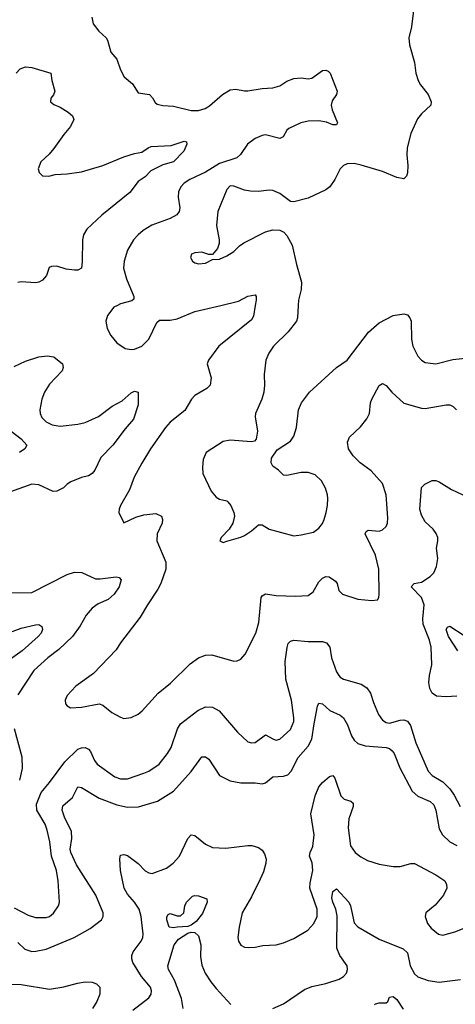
# Model space of a CAD drawing. Header units: inches. Extents: x 2057696 to 2160536, y 827480 to 1016834.
# Tile 49 of 256: x 2086101 to 2088561, y 886054 to 891613. Entities that reach past the tile are written whole.
import ezdxf

# ---------------------------------------------------------------- set-up
doc = ezdxf.new("R2010")
doc.units = ezdxf.units.IN
doc.header["$MEASUREMENT"] = 0
doc.layers.add('C0888', color=7, linetype='Continuous')
doc.layers.add('C0889', color=7, linetype='Continuous')

msp = doc.modelspace()

# ---------------------------------------------------------------- linework, layer by layer
at = {"layer": 'C0888', "color": 5}
for points, elevation in [([(2087431, 890000), (2087421.1, 889938.9), (2087410, 889917.6), (2087226.3, 889770), (2087167.4, 889690), (2087159.5, 889670), (2087182, 889590), (2087177, 889550), (2087157.1, 889530), (2087089.5, 889490.5), (2087071.5, 889470), (2087033, 889407), (2086950, 889341.1), (2086925.2, 889310), (2086839.5, 889190), (2086790, 889109.5), (2086747.4, 889030), (2086722, 888958), (2086670.6, 888870), (2086662, 888850), (2086660.7, 888830), (2086690, 888772), (2086756.6, 888803.4), (2086802.3, 888817.7), (2086870, 888825.3), (2086902, 888810), (2086908.4, 888790), (2086904.9, 888770), (2086876.9, 888710), (2086874.6, 888670), (2086926.3, 888550), (2086926.5, 888510), (2086899, 888430), (2086882, 888398), (2086822, 888310), (2086780.7, 888239.3), (2086670, 888094), (2086645.5, 888054.5), (2086517.7, 887922.3), (2086417.3, 887850), (2086370, 887797.2), (2086357.3, 887770), (2086360.7, 887750), (2086370, 887738.8), (2086388.5, 887728.5), (2086450, 887730.4), (2086550, 887750.6), (2086570, 887743), (2086621.8, 887701.8), (2086670, 887675.5), (2086690, 887668), (2086730, 887672.7), (2086770, 887692.2), (2086793.6, 887710), (2086883, 887810), (2086952.3, 887867.7), (2087063.2, 887976.8), (2087110, 888009), (2087150, 888024.2), (2087186.9, 888026.9), (2087310, 887990.4), (2087330, 887993), (2087350, 888002), (2087374, 888030), (2087434, 888150), (2087450.8, 888210), (2087464.2, 888350), (2087470, 888359.1), (2087489.7, 888370.3), (2087550, 888362.3), (2087657.6, 888357.6), (2087730, 888362.3), (2087758.1, 888381.9), (2087790, 888439.3), (2087810, 888459.3), (2087830, 888468.2), (2087848.1, 888468.1), (2087883.4, 888443.4), (2087893.4, 888430), (2087904, 888390), (2087924.7, 888370), (2088010, 888340.5), (2088090, 888332.7), (2088122, 888338), (2088129.5, 888350.5), (2088131.5, 888368.5), (2088128.9, 888510), (2088109.8, 888590), (2088052.7, 888710), (2088057.2, 888722.8), (2088068, 888730), (2088130, 888724.9), (2088150, 888733), (2088170, 888751), (2088177.6, 888770), (2088180.5, 888799.5), (2088169.7, 888930.3), (2088150, 888994.3), (2088086.2, 889066.2), (2088023.5, 889110), (2087984.4, 889150), (2087956.9, 889190), (2087951.9, 889228.1), (2087963.9, 889256.1), (2088025.6, 889314.4), (2088061.2, 889358.8), (2088076.2, 889390), (2088082.4, 889450), (2088089.7, 889470), (2088130, 889546.8), (2088150, 889559.1), (2088170, 889547.7), (2088203.1, 889510), (2088270, 889447), (2088370, 889418.9), (2088390, 889417.4), (2088510, 889438.5), (2088530, 889437.8), (2088549.2, 889429.2), (2088567, 889410)], 460), ([(2086653.7, 890000), (2086633.4, 889990), (2086596.7, 889943.3), (2086587.7, 889910), (2086595.5, 889870), (2086616.4, 889830), (2086650, 889788.2), (2086696.5, 889756.5), (2086730, 889750.3), (2086750, 889752), (2086791.5, 889770), (2086829.7, 889810), (2086876.1, 889903.9), (2086890, 889916.4), (2086950, 889916.5), (2086990, 889924.7), (2087090, 889964.5), (2087236.6, 890000)], 460), ([(2087673.3, 890000), (2087670.2, 889930), (2087664, 889910), (2087617.4, 889850), (2087534, 889770), (2087508.5, 889730), (2087490.4, 889690), (2087481.7, 889610), (2087483.6, 889550), (2087478.9, 889510), (2087468.5, 889470), (2087433, 889390), (2087430.5, 889370), (2087443, 889290), (2087435.5, 889244.5), (2087426.8, 889233.2), (2087410.6, 889229.4), (2087290, 889239.6), (2087250, 889232), (2087154.8, 889170), (2087137.3, 889130), (2087132.8, 889087.2), (2087134.9, 889050), (2087183.1, 888950), (2087210, 888917.1), (2087230, 888906), (2087270, 888896.3), (2087277.3, 888890), (2087293, 888870), (2087310, 888831.3), (2087314, 888810), (2087304.9, 888770), (2087284.1, 888735.9), (2087238, 888690), (2087232, 888670), (2087250, 888661), (2087270, 888667.7), (2087350, 888690.5), (2087370, 888700.4), (2087410, 888727), (2087450, 888761.6), (2087470, 888760.5), (2087510, 888736), (2087650, 888699.5), (2087690, 888703.7), (2087759.8, 888720.2), (2087790, 888741.6), (2087810, 888768), (2087821.1, 888790), (2087831.1, 888830), (2087838.9, 888870), (2087840.5, 888910), (2087839.6, 888930), (2087828.1, 888968.1), (2087804.5, 889010), (2087770, 889042.9), (2087730, 889056.3), (2087690, 889056.9), (2087610, 889039.7), (2087590, 889040.7), (2087562.7, 889070), (2087530, 889092.3), (2087520.5, 889110), (2087522.5, 889137.5), (2087555.1, 889185), (2087630, 889232.7), (2087650, 889260.5), (2087663.5, 889310), (2087675.8, 889410), (2087693, 889450), (2087738, 889510), (2087890.7, 889649.3), (2087950, 889690.4), (2088070.5, 889849.5), (2088130, 889901.8), (2088210, 889943.6), (2088270, 889952), (2088290, 889946.4), (2088303.7, 889930), (2088311.4, 889910), (2088314, 889810), (2088320.3, 889770), (2088350, 889713.4), (2088370, 889690.5), (2088390, 889678), (2088450, 889670.4), (2088546, 889694), (2088670, 889708)], 480), ([(2086070, 889654.9), (2086134.8, 889685.2), (2086210, 889709.3), (2086255.5, 889715.5), (2086293.4, 889710), (2086343.8, 889670), (2086346.7, 889650), (2086340.3, 889630), (2086270, 889555.6), (2086241.5, 889510), (2086225.8, 889470), (2086215.2, 889410), (2086217.7, 889390), (2086226.8, 889366.8), (2086250, 889342.6), (2086285.3, 889325.3), (2086330, 889318.5), (2086430, 889329.2), (2086470, 889339), (2086546.8, 889373.2), (2086622.9, 889430), (2086679.3, 889460.7), (2086730, 889505.5), (2086750, 889515.5), (2086771, 889510), (2086770, 889438), (2086743.4, 889356.6), (2086696.8, 889303.2), (2086628, 889210), (2086559.8, 889140.2), (2086524.7, 889070), (2086510, 889051.1), (2086490, 889038), (2086450, 889028.2), (2086390, 889003), (2086370, 888991.3), (2086347.7, 888970), (2086310, 888951.3), (2086290, 888949.6), (2086210, 888986.6), (2086170, 888991.2), (2086050, 888946.2)], 440), ([(2086052.6, 889290), (2086110, 889246.2), (2086140.7, 889210), (2086130.5, 889189.5), (2086100.7, 889170)], 420), ([(2088570, 887794.1), (2088510, 887790.6), (2088453.8, 887793.8), (2088429.6, 887810), (2088416.6, 887836.6), (2088411.6, 887870), (2088414.8, 887910), (2088427.9, 887970), (2088423.7, 888070), (2088414.7, 888110), (2088379.9, 888199.9), (2088378, 888230), (2088384.9, 888310), (2088370, 888351.2), (2088312, 888410), (2088329.2, 888430), (2088370, 888438), (2088419.5, 888470), (2088439.3, 888490), (2088455.1, 888524.9), (2088461.5, 888570), (2088455.1, 888630), (2088462.6, 888670), (2088461.7, 888690), (2088452.7, 888712.7), (2088436, 888736), (2088390, 888777), (2088370, 888816), (2088361.4, 888850), (2088370, 888971.3), (2088388.7, 888990), (2088430, 889010.8), (2088450, 889010.7), (2088470, 889003), (2088539.9, 888959.9), (2088602.8, 888930)], 440), ([(2086010, 888377.6), (2086170, 888379.6), (2086370, 888480.2), (2086410, 888493.8), (2086452.4, 888492.4), (2086530, 888456.1), (2086555.1, 888455.1), (2086646.6, 888466.6), (2086663, 888463), (2086674.4, 888450), (2086662.7, 888410), (2086634.9, 888370), (2086600.1, 888339.9), (2086544.5, 888315.5), (2086510, 888290.9), (2086476.5, 888250), (2086443.2, 888190), (2086400.2, 888130), (2086323, 888057), (2086260.8, 888010), (2086181.6, 887938.4), (2086090, 887800.5)], 440), ([(2086050, 888155), (2086110, 888177.1), (2086190, 888196.9), (2086210, 888198.4), (2086226.4, 888186.4), (2086230.3, 888170), (2086222, 888150), (2086206, 888130), (2086115, 888050), (2086050, 888002.2)], 420), ([(2088574.6, 888050), (2088521.6, 888130), (2088509.9, 888170), (2088516.9, 888183.1), (2088530, 888188.7), (2088610, 888136.3)], 420), ([(2086070, 886597.5), (2086150, 886556.2), (2086190, 886544.2), (2086250, 886543.6), (2086270, 886550.3), (2086292.1, 886567.9), (2086321, 886610), (2086326.2, 886630), (2086318.3, 886750), (2086308.3, 886810), (2086281.5, 886890), (2086271.7, 886971.7), (2086257.1, 887037.1), (2086245, 887070), (2086198.2, 887150), (2086196.4, 887183.6), (2086222, 887250), (2086270, 887305.7), (2086356.5, 887423.5), (2086430, 887493.8), (2086450, 887502), (2086470, 887503.2), (2086490, 887494), (2086501.3, 887481.3), (2086524.2, 887430), (2086538.3, 887410), (2086637.5, 887337.5), (2086670, 887326.4), (2086710, 887327), (2086802, 887358), (2086830, 887370.3), (2086887.8, 887410), (2086936.3, 887470), (2086955.8, 887504.2), (2086991.3, 887608.7), (2087010, 887638), (2087106.8, 887713.2), (2087150, 887732.6), (2087190.6, 887730.6), (2087227.6, 887710), (2087330.4, 887590), (2087390, 887536.5), (2087410, 887530.3), (2087430, 887531.6), (2087490, 887575.8), (2087534, 887550), (2087550, 887545.2), (2087570, 887550.2), (2087630, 887605.7), (2087648.7, 887650), (2087649.8, 887670.2), (2087636.1, 887770), (2087604.6, 887890), (2087599.2, 887990), (2087610.9, 888069.1), (2087618, 888090), (2087630, 888103.1), (2087649.8, 888110.2), (2087730, 888101.5), (2087810, 888102.4), (2087834, 888094), (2087851.8, 888070), (2087862, 888010), (2087890.3, 887930.3), (2087902.4, 887910), (2087910, 887900.5), (2087930.3, 887890.3), (2088030, 887862), (2088061.2, 887841.2), (2088082.6, 887810), (2088098.4, 887758.4), (2088128, 887690), (2088150, 887658.3), (2088170, 887644.7), (2088190, 887641.3), (2088250, 887658), (2088270, 887659.5), (2088291.5, 887651.6), (2088307.2, 887627.2), (2088337.1, 887530), (2088408.1, 887370), (2088430, 887344.9), (2088490, 887310.2), (2088530.7, 887270.7), (2088554.3, 887234.3), (2088588.1, 887170)], 440), ([(2086090, 886402.8), (2086130, 886365.4), (2086170, 886352.5), (2086192.8, 886352.8), (2086250, 886365.5), (2086409.4, 886430.6), (2086498.4, 886481.6), (2086563.5, 886530), (2086572.8, 886550), (2086572.5, 886570), (2086531.6, 886670), (2086421.9, 886841.9), (2086389.4, 886910), (2086385.9, 886930), (2086395.7, 886990), (2086394.4, 887030), (2086354.8, 887110), (2086340.5, 887150), (2086345.6, 887174.4), (2086399.4, 887220.6), (2086430, 887280.9), (2086450, 887278.4), (2086550, 887217.4), (2086650, 887179.8), (2086710, 887167.1), (2086772.1, 887167.9), (2086878.8, 887201.2), (2086970, 887257.3), (2087070, 887367.6), (2087130, 887450.4), (2087150, 887450.3), (2087170, 887438), (2087230, 887345.3), (2087290, 887314.9), (2087350, 887304.5), (2087430, 887303.5), (2087470, 887298.5), (2087490, 887304.5), (2087530, 887338.5), (2087590, 887342), (2087614.6, 887350), (2087633.5, 887370), (2087673.7, 887446.3), (2087730, 887510.2), (2087750.9, 887550), (2087763.3, 887636.7), (2087782.9, 887737.1), (2087790, 887754), (2087810, 887750.2), (2087851.9, 887711.9), (2087910, 887686.4), (2087930, 887670.2), (2087951.3, 887631.3), (2087974.5, 887570), (2087990, 887545.5), (2088010, 887526.4), (2088052.4, 887512.4), (2088170, 887503.3), (2088190, 887497.7), (2088205.1, 887485.1), (2088215.4, 887470), (2088248.1, 887388.1), (2088316.7, 887256.7), (2088348.7, 887228.7), (2088418.6, 887198.6), (2088439.4, 887179.4), (2088450.7, 887150), (2088470, 887044.2), (2088488.8, 887010), (2088530, 886970.8), (2088570, 886950.1)], 420), ([(2086070.2, 887610.2), (2086113.4, 887450), (2086115.6, 887384.4), (2086099.9, 887320.1)], 440), ([(2086739.6, 886020.4), (2086829.6, 886090), (2086843, 886110), (2086845.4, 886130), (2086839.8, 886150), (2086789.9, 886209.9), (2086740.5, 886290), (2086734.3, 886310), (2086733.7, 886330), (2086742.4, 886350), (2086786.4, 886410), (2086796.3, 886430), (2086798.5, 886450), (2086786.6, 886550), (2086776.7, 886590), (2086750.3, 886630.3), (2086710, 886675.7), (2086690.5, 886710), (2086671.2, 886808.8), (2086665.7, 886874.3), (2086670, 886895.5), (2086690, 886899.6), (2086710, 886893.4), (2086770, 886849.1), (2086810, 886807.8), (2086830, 886796.1), (2086850, 886792.6), (2086930, 886823.2), (2086968.4, 886850), (2087004.2, 886890), (2087050, 886990.5), (2087070, 887010.4), (2087090, 887007), (2087150, 886956.9), (2087190, 886939.2), (2087265.6, 886934.4), (2087390, 886950.2), (2087412, 886950), (2087450, 886939.3), (2087470, 886924), (2087483.4, 886903.4), (2087492.3, 886872.3), (2087491.5, 886850), (2087477.8, 886802.2), (2087459.5, 886760.5), (2087410, 886660.7), (2087356.9, 886570), (2087339.5, 886490), (2087332.2, 886430), (2087335.8, 886410), (2087350, 886388.2), (2087370, 886376.4), (2087393.8, 886373.8), (2087430, 886375.8), (2087474.5, 886385.5), (2087550, 886388.9), (2087590, 886400.3), (2087650, 886425.7), (2087728, 886472), (2087762.4, 886510), (2087781.1, 886550), (2087780.8, 886590), (2087739.8, 886710), (2087740.9, 886739.1), (2087756.8, 886810), (2087752.8, 886852.8), (2087738.4, 886890), (2087740.9, 886910), (2087755.6, 886944.4), (2087764.4, 887010), (2087745, 887130), (2087768.7, 887230), (2087790, 887282.4), (2087810, 887306), (2087850, 887339.6), (2087870, 887345.3), (2087879.7, 887330), (2087914.4, 887230), (2087932.8, 887212.8), (2087970, 887200.9), (2087984.9, 887190), (2087983.2, 887170), (2087959.7, 887100.3), (2087955.8, 887050), (2087968.4, 886948.4), (2087996, 886910), (2088026.6, 886886.6), (2088065.5, 886865.5), (2088130, 886844.9), (2088210, 886832), (2088248.8, 886831.2), (2088310, 886849), (2088330, 886849.2), (2088450, 886785.6), (2088500.9, 886750), (2088510.3, 886730), (2088512.9, 886710), (2088494.9, 886670), (2088447.1, 886612.9), (2088394.9, 886570), (2088390.2, 886550), (2088404.4, 886510), (2088424.1, 886484.1), (2088466, 886450), (2088490, 886444.9), (2088557.8, 886462.2), (2088629.1, 886490.9)], 380), ([(2087529.8, 886030.2), (2087590, 886056), (2087710, 886137), (2087750, 886154.4), (2087830, 886170.4), (2087904.4, 886195.6), (2087930, 886210.6), (2087947, 886230), (2087952.8, 886250), (2087950.7, 886270), (2087908.5, 886328.5), (2087891.5, 886371.5), (2087893.3, 886553.3), (2087887, 886590), (2087869.9, 886630), (2087864.4, 886655.6), (2087870, 886690.8), (2087890, 886704.9), (2087960.5, 886630), (2087968.9, 886610), (2087990, 886514.4), (2088010, 886490.3), (2088130, 886422.3), (2088266.8, 886366.8), (2088290, 886344.4), (2088306, 886270), (2088330, 886225.3), (2088350, 886208.7), (2088408, 886188), (2088470, 886179.6), (2088590, 886194)], 360), ([(2087024.2, 886030), (2087014.1, 886085.9), (2086975.3, 886190), (2086940.6, 886250), (2086938.5, 886270), (2086973.2, 886390), (2086998.5, 886421.5), (2087050, 886455.5), (2087070, 886461), (2087090, 886459.2), (2087110, 886440.3), (2087124.6, 886390), (2087122.8, 886322.9), (2087130, 886275.5), (2087149.1, 886229.1), (2087180.9, 886180.9), (2087210, 886142.8), (2087292.6, 886052.6)], 360), ([(2086050, 886168.1), (2086110, 886165.1), (2086270, 886139.7), (2086350, 886151.8), (2086426.7, 886173.3), (2086470, 886179.7), (2086510, 886178.3), (2086534, 886170), (2086553, 886150), (2086553.7, 886110), (2086537, 886070), (2086513.1, 886030)], 380), ([(2088104.2, 886050), (2088110, 886057.1), (2088130, 886062), (2088170, 886062.4), (2088179.5, 886070), (2088190, 886094), (2088210, 886097.4), (2088230, 886080.3), (2088267, 886027.1)], 340)]:
    msp.add_lwpolyline(points, dxfattribs=dict(at, elevation=elevation))
at = {"layer": 'C0888', "color": 5, "elevation": 360}
msp.add_lwpolyline([(2086970, 886484.5), (2086945.1, 886490), (2086931.6, 886530), (2086932, 886548), (2086939.3, 886560.7), (2086950, 886567.3), (2086990, 886552.4), (2087010, 886552.7), (2087027.3, 886570), (2087034, 886610), (2087042.6, 886630), (2087076.6, 886663.4), (2087090, 886668.8), (2087110, 886666.5), (2087157.1, 886650), (2087158.9, 886630), (2087132.8, 886567.2), (2087098.1, 886521.9), (2087070, 886500.4), (2087050, 886492.9), (2086990, 886488.8)], close=True, dxfattribs=at)
at = {"layer": 'C0889', "color": 5}
for points, elevation in [([(2088324.5, 891664.5), (2088313.2, 891573.2), (2088299.3, 891510), (2088301.6, 891470), (2088330.3, 891370.3), (2088338.3, 891310), (2088350.3, 891270), (2088364.3, 891244.3), (2088408.4, 891190), (2088424.9, 891150), (2088422.8, 891130), (2088370, 891080.9), (2088347.4, 891052.6), (2088310.3, 890969.7), (2088288.7, 890890), (2088287.2, 890850), (2088292.9, 890790), (2088290, 890748), (2088286, 890730), (2088270, 890714), (2088230, 890722), (2088150, 890755), (2088030, 890792.4), (2087990, 890800.7), (2087950, 890798.5), (2087930, 890789.6), (2087910.4, 890770), (2087881.3, 890710), (2087851.8, 890670), (2087830, 890651.3), (2087730, 890604.4), (2087650, 890583.6), (2087630, 890587.3), (2087570, 890631.8), (2087530, 890647.8), (2087510, 890649.7), (2087450, 890642.6), (2087404.9, 890644.9), (2087369.8, 890649.7), (2087310, 890673.3), (2087290, 890675.6), (2087270, 890653.2), (2087220.3, 890530), (2087212, 890450), (2087228, 890370), (2087227.3, 890350), (2087218.8, 890321.2), (2087190, 890288), (2087170, 890288), (2087130, 890301.2), (2087090, 890297.2), (2087071.1, 890288.9), (2087066, 890270), (2087076, 890250), (2087090, 890240.7), (2087110, 890234.8), (2087150, 890238.8), (2087190, 890258), (2087230, 890261), (2087270, 890278.8), (2087310, 890304.9), (2087343.1, 890336.9), (2087367, 890353), (2087490, 890415.8), (2087530, 890427), (2087570, 890423.7), (2087592.4, 890412.4), (2087610, 890394.9), (2087638.9, 890338.9), (2087663.5, 890230), (2087693.2, 890130), (2087691, 890090), (2087674.7, 890030), (2087673.3, 890000)], 480), ([(2086507.7, 891627.8), (2086517, 891590), (2086547.6, 891547.6), (2086590, 891510.6), (2086597.7, 891497.7), (2086615.8, 891430), (2086650.6, 891390), (2086670.7, 891330), (2086690.5, 891290.5), (2086737.3, 891250), (2086770, 891199.3), (2086833.4, 891190), (2086851.5, 891171.5), (2086865.2, 891145.3), (2086876.7, 891136.7), (2086908.9, 891128.9), (2086970, 891125.3), (2087070, 891099.7), (2087110, 891100.2), (2087147.9, 891112.1), (2087173, 891127), (2087246.6, 891190), (2087290, 891216.2), (2087320.9, 891220.9), (2087370, 891210.3), (2087390, 891210.3), (2087470, 891225.3), (2087530, 891228.9), (2087570, 891240.3), (2087610, 891266.4), (2087650, 891280.4), (2087690, 891284.4), (2087730, 891278.4), (2087750, 891283.1), (2087810, 891326), (2087830, 891328.2), (2087842.8, 891322.8), (2087854.9, 891310), (2087894.4, 891210), (2087890.4, 891190), (2087865.9, 891154.2), (2087859.5, 891130), (2087864.6, 891104.6), (2087894.9, 891030), (2087890, 891019), (2087870, 891019.6), (2087833.5, 891033.5), (2087790, 891042.2), (2087730, 891040.8), (2087687.7, 891030), (2087621, 890999), (2087608.9, 890990), (2087588.1, 890951.9), (2087570, 890942), (2087490, 890962.3), (2087470, 890959.8), (2087430, 890941.8), (2087387, 890910), (2087348.2, 890851.7), (2087326.5, 890833.5), (2087230, 890800.5), (2087150, 890752), (2087061.3, 890710), (2087030.3, 890690), (2087011.7, 890670), (2086998.2, 890641.8), (2086996.5, 890610), (2087005.2, 890550), (2087001.3, 890530), (2086988.7, 890511.3), (2086950, 890490.7), (2086847.5, 890452.5), (2086798.3, 890421.7), (2086770, 890398.9), (2086744.2, 890370), (2086709.2, 890310.8), (2086690.3, 890250), (2086687.9, 890210), (2086705.2, 890150), (2086746.4, 890050), (2086745.2, 890034.8), (2086734.9, 890025.1), (2086670, 890008), (2086653.7, 890000)], 460), ([(2086081.2, 891310), (2086103.8, 891336.2), (2086133.2, 891346.8), (2086170, 891343.1), (2086277.1, 891310), (2086282.3, 891270), (2086298.7, 891210), (2086291.8, 891188.2), (2086277.3, 891170), (2086274.8, 891150), (2086294.4, 891134.4), (2086330, 891118.7), (2086374, 891090), (2086398.8, 891070), (2086407.3, 891050), (2086387.7, 891010), (2086350, 890965.2), (2086294.1, 890885.9), (2086267.1, 890852.9), (2086221, 890810), (2086204.7, 890770), (2086211.3, 890750), (2086230.8, 890730.8), (2086266, 890730), (2086302, 890738), (2086370, 890742), (2086450, 890754.3), (2086570, 890790.3), (2086690, 890839), (2086750, 890858.2), (2086790, 890864.9), (2086826, 890890), (2086843.9, 890896.1), (2086956.8, 890903.2), (2087030, 890927.3), (2087043.6, 890923.6), (2087044.9, 890910), (2087028.4, 890870), (2086970.3, 890810), (2086910, 890792.9), (2086840.8, 890759.2), (2086810, 890726), (2086770, 890699.6), (2086723.1, 890636.9), (2086564.6, 890510), (2086479.6, 890430), (2086462, 890398), (2086455.2, 890370), (2086454.7, 890245.3), (2086450, 890209.4), (2086430, 890198.7), (2086410, 890199.1), (2086363.8, 890203.8), (2086310, 890220.5), (2086279.9, 890220.1), (2086267.2, 890212.8), (2086252.3, 890167.7), (2086230, 890142.4), (2086210, 890131.3), (2086190, 890127.1), (2086110, 890133.7), (2086090, 890129.7)], 440), ([(2087236.6, 890000), (2087335.9, 890024.1), (2087390, 890051.8), (2087410, 890056.4), (2087430, 890058.8), (2087436.3, 890050), (2087435.8, 890030), (2087431, 890000)], 460)]:
    msp.add_lwpolyline(points, dxfattribs=dict(at, elevation=elevation))

doc.saveas('drawing.dxf')
